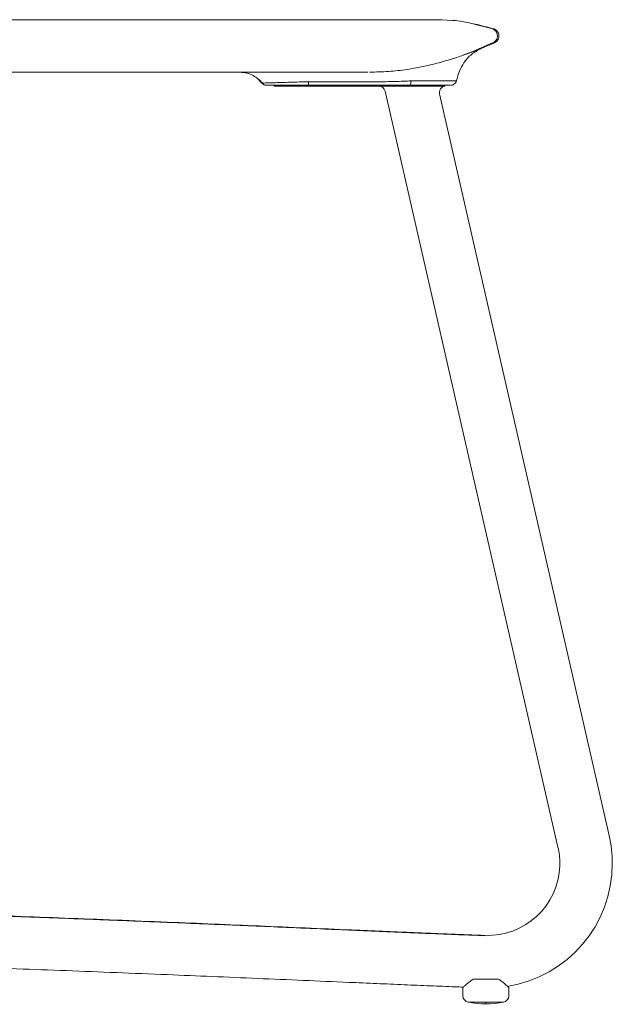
# Model space of a CAD drawing. Extents: x 6 to 143, y 738 to 839.
# Tile 9 of 9: x 125 to 143, y 809 to 839. Entities that reach past the tile are written whole.
import ezdxf

# ---------------------------------------------------------------- set-up
doc = ezdxf.new("R2010")
doc.units = 0
doc.header["$MEASUREMENT"] = 0
doc.layers.get('0').update_dxf_attribs({"lineweight": 0})

msp = doc.modelspace()

# ---------------------------------------------------------------- linework, layer by layer
at = {"color": 18, "lineweight": 9, "true_color": 0x000000}
for p, q in [((138.601, 838.836), (138.155, 838.868)), ((139.338, 837.985), (139.338, 837.985)), ((132.53, 837.074), (132.665, 836.936)), ((132.686, 836.936), (132.665, 836.936)), ((133.036, 836.868), (133.036, 836.845)), ((134.136, 836.845), (134.136, 836.868)), ((134.136, 836.845), (136.229, 836.845)), ((137.136, 836.845), (134.136, 836.845)), ((134.136, 836.845), (134.136, 836.845)), ((137.136, 836.845), (137.136, 836.868)), ((138.236, 836.845), (138.236, 836.868)), ((141.687, 813.633), (136.42, 836.69)), ((143.247, 813.99), (138.08, 836.604)), ((138.788, 809.105), (138.788, 809.36)), ((140.188, 809.105), (140.188, 809.36))]:
    msp.add_line(p, q, dxfattribs=at)
for points in [[(138.786, 837.783), (139.091, 837.899), (139.695, 838.16), (139.703, 838.163), (139.707, 838.165), (139.707, 838.165), (139.707, 838.165), (139.707, 838.165), (139.707, 838.165), (139.73, 838.177), (139.753, 838.192), (139.786, 838.223), (139.821, 838.276), (139.834, 838.311), (139.842, 838.359), (139.835, 838.426), (139.81, 838.487), (139.783, 838.524), (139.766, 838.54), (139.76, 838.546), (139.754, 838.551), (139.743, 838.559), (139.722, 838.574), (139.705, 838.584), (139.698, 838.587), (139.695, 838.589), (139.693, 838.589), (139.693, 838.59), (139.693, 838.59), (139.693, 838.59), (139.693, 838.59), (139.693, 838.59), (139.693, 838.59), (139.693, 838.59), (139.693, 838.59), (139.693, 838.59), (139.693, 838.59), (139.693, 838.59), (139.693, 838.59), (139.657, 838.599), (139.299, 838.692), (138.98, 838.771), (138.71, 838.822), (138.481, 838.851)], [(134.136, 836.845), (133.934, 836.845), (133.739, 836.845), (133.557, 836.845), (133.395, 836.845), (133.258, 836.845), (133.151, 836.845), (133.078, 836.845), (133.041, 836.845), (133.041, 836.845), (133.078, 836.845), (133.151, 836.845), (133.258, 836.845), (133.395, 836.845), (133.557, 836.845), (133.739, 836.845), (133.934, 836.845), (134.136, 836.845)], [(134.136, 836.845), (133.975, 836.845), (133.823, 836.845), (133.686, 836.845), (133.572, 836.845), (133.486, 836.845), (133.432, 836.845), (133.414, 836.845), (133.432, 836.845), (133.486, 836.845), (133.572, 836.845), (133.686, 836.845), (133.823, 836.845), (133.975, 836.845), (134.136, 836.845)], [(134.136, 836.845), (134.297, 836.845), (134.449, 836.845), (134.586, 836.845), (134.701, 836.845), (134.787, 836.845), (134.84, 836.845), (134.858, 836.845), (134.84, 836.845), (134.787, 836.845), (134.701, 836.845), (134.586, 836.845), (134.449, 836.845), (134.297, 836.845), (134.136, 836.845)], [(137.993, 836.845), (137.91, 836.845), (137.819, 836.845), (137.718, 836.845), (137.611, 836.845), (137.497, 836.845), (137.38, 836.845), (137.259, 836.845), (137.136, 836.845)], [(139.879, 809.61), (139.789, 809.61), (139.692, 809.61), (139.591, 809.61), (139.488, 809.61), (139.385, 809.61), (139.284, 809.61), (139.188, 809.61), (139.098, 809.61)], [(138.953, 808.908), (138.963, 808.908), (138.993, 808.908), (139.043, 808.908), (139.109, 808.908), (139.191, 808.908), (139.283, 808.908), (139.384, 808.908), (139.488, 808.908)], [(139.488, 808.908), (139.593, 808.908), (139.693, 808.908), (139.786, 808.908), (139.867, 808.908), (139.934, 808.908), (139.983, 808.908), (140.014, 808.908), (140.024, 808.908)], [(139.488, 808.908), (139.488, 808.897), (139.488, 808.887), (139.488, 808.879), (139.488, 808.872), (139.488, 808.867), (139.488, 808.863), (139.488, 808.861), (139.488, 808.86)]]:
    msp.add_lwpolyline(points, dxfattribs=at)
for points, knots in [([(81.622, 838.868), (81.632, 838.868), (81.643, 838.868), (81.676, 838.868), (81.71, 838.868), (81.766, 838.868), (81.839, 838.868), (81.912, 838.868), (82.001, 838.868), (82.107, 838.868), (82.214, 838.868), (82.338, 838.868), (82.478, 838.868), (82.618, 838.868), (82.775, 838.868), (82.946, 838.868), (83.118, 838.868), (83.305, 838.868), (83.506, 838.868), (83.708, 838.868), (83.924, 838.868), (84.152, 838.868), (84.382, 838.868), (84.624, 838.868), (84.878, 838.868), (85.198, 838.868), (85.537, 838.868), (85.893, 838.868), (86.25, 838.868), (86.623, 838.868), (87.011, 838.868), (87.402, 838.868), (87.808, 838.868), (88.224, 838.868), (88.642, 838.868), (89.071, 838.868), (89.511, 838.868), (89.951, 838.868), (90.401, 838.868), (90.862, 838.868), (91.281, 838.868), (91.708, 838.868), (92.144, 838.868), (92.579, 838.868), (93.022, 838.868), (93.473, 838.868), (93.923, 838.868), (94.38, 838.868), (94.847, 838.868), (95.309, 838.868), (95.779, 838.868), (96.259, 838.868), (96.736, 838.868), (97.223, 838.868), (97.719, 838.868), (98.212, 838.868), (98.715, 838.868), (99.226, 838.868), (99.735, 838.868), (100.252, 838.868), (100.778, 838.868), (101.257, 838.868), (101.744, 838.868), (102.236, 838.868), (102.727, 838.868), (103.224, 838.868), (103.726, 838.868), (104.227, 838.868), (104.732, 838.868), (105.242, 838.868), (105.751, 838.868), (106.263, 838.868), (106.779, 838.868), (107.294, 838.868), (107.811, 838.868), (108.33, 838.868), (108.849, 838.868), (109.369, 838.868), (109.888, 838.868), (110.385, 838.868), (110.881, 838.868), (111.376, 838.868), (111.871, 838.868), (112.366, 838.868), (112.857, 838.868), (113.35, 838.868), (113.84, 838.868), (114.326, 838.868), (114.814, 838.868), (115.298, 838.868), (115.777, 838.868), (116.258, 838.868), (116.734, 838.868), (117.204, 838.868), (117.677, 838.868), (118.144, 838.868), (118.605, 838.868), (119.067, 838.868), (119.524, 838.868), (119.974, 838.868), (120.426, 838.868), (120.872, 838.868), (121.31, 838.868), (121.864, 838.868), (122.407, 838.868), (122.94, 838.868), (123.475, 838.868), (123.999, 838.868), (124.512, 838.868), (125.029, 838.868), (125.535, 838.868), (126.032, 838.868), (126.532, 838.868), (127.022, 838.868), (127.503, 838.868), (127.983, 838.868), (128.454, 838.868), (128.915, 838.868), (129.334, 838.868), (129.744, 838.868), (130.146, 838.868), (130.547, 838.868), (130.94, 838.868), (131.324, 838.868), (131.707, 838.868), (132.081, 838.868), (132.444, 838.868), (132.804, 838.868), (133.153, 838.868), (133.489, 838.868), (133.823, 838.868), (134.144, 838.868), (134.451, 838.868), (134.757, 838.868), (135.048, 838.868), (135.323, 838.868), (135.597, 838.868), (135.854, 838.868), (136.094, 838.868), (136.313, 838.868), (136.517, 838.868), (136.705, 838.868), (136.892, 838.868), (137.063, 838.868), (137.217, 838.868), (137.37, 838.868), (137.506, 838.868), (137.623, 838.868), (137.739, 838.868), (137.837, 838.868), (137.917, 838.868), (137.997, 838.868), (138.059, 838.868), (138.095, 838.868), (138.132, 838.868), (138.144, 838.868), (138.155, 838.868)], [0, 0, 0, 0, 1, 1, 1, 2, 2, 2, 3, 3, 3, 4, 4, 4, 5, 5, 5, 6, 6, 6, 7, 7, 7, 8, 8, 8, 9, 9, 9, 10, 10, 10, 11, 11, 11, 12, 12, 12, 13, 13, 13, 14, 14, 14, 15, 15, 15, 16, 16, 16, 17, 17, 17, 18, 18, 18, 19, 19, 19, 20, 20, 20, 21, 21, 21, 22, 22, 22, 23, 23, 23, 24, 24, 24, 25, 25, 25, 26, 26, 26, 27, 27, 27, 28, 28, 28, 29, 29, 29, 30, 30, 30, 31, 31, 31, 32, 32, 32, 33, 33, 33, 34, 34, 34, 35, 35, 35, 36, 36, 36, 37, 37, 37, 38, 38, 38, 39, 39, 39, 40, 40, 40, 41, 41, 41, 42, 42, 42, 43, 43, 43, 44, 44, 44, 45, 45, 45, 46, 46, 46, 47, 47, 47, 48, 48, 48, 49, 49, 49, 50, 50, 50, 51, 51, 51, 52, 52, 52, 52]), ([(139.338, 837.985), (139.416, 838.019), (139.493, 838.052), (139.571, 838.086), (139.586, 838.093), (139.601, 838.099), (139.616, 838.106), (139.632, 838.112), (139.647, 838.119), (139.662, 838.126), (139.677, 838.132), (139.693, 838.139), (139.708, 838.145), (139.723, 838.152), (139.739, 838.158), (139.754, 838.165), (139.774, 838.175), (139.794, 838.187), (139.811, 838.201), (139.829, 838.217), (139.845, 838.235), (139.857, 838.256), (139.869, 838.276), (139.878, 838.299), (139.883, 838.322), (139.889, 838.344), (139.89, 838.367), (139.888, 838.39), (139.887, 838.412), (139.881, 838.435), (139.873, 838.456), (139.864, 838.478), (139.851, 838.498), (139.836, 838.517), (139.819, 838.537), (139.798, 838.554), (139.775, 838.567), (139.765, 838.573), (139.755, 838.578), (139.744, 838.582), (139.74, 838.584), (139.735, 838.585), (139.73, 838.587), (139.728, 838.587), (139.726, 838.588), (139.724, 838.588), (139.723, 838.589), (139.723, 838.589), (139.722, 838.589), (139.721, 838.589), (139.721, 838.589), (139.72, 838.589), (139.72, 838.589), (139.72, 838.589), (139.72, 838.59), (139.72, 838.59), (139.72, 838.59), (139.72, 838.59), (139.72, 838.59), (139.72, 838.59), (139.72, 838.59), (139.72, 838.59), (139.72, 838.59), (139.72, 838.59), (139.72, 838.59), (139.72, 838.59), (139.72, 838.59), (139.533, 838.637), (139.348, 838.694), (139.159, 838.732), (139.128, 838.738), (139.096, 838.744), (139.065, 838.75)], [0, 0, 0, 0, 1, 1, 1, 2, 2, 2, 3, 3, 3, 4, 4, 4, 5, 5, 5, 6, 6, 6, 7, 7, 7, 8, 8, 8, 9, 9, 9, 10, 10, 10, 11, 11, 11, 12, 12, 12, 13, 13, 13, 14, 14, 14, 15, 15, 15, 16, 16, 16, 17, 17, 17, 18, 18, 18, 19, 19, 19, 20, 20, 20, 21, 21, 21, 22, 22, 22, 23, 23, 23, 24, 24, 24, 24]), ([(135.946, 837.268), (136.138, 837.272), (136.329, 837.276), (136.521, 837.289), (136.712, 837.302), (136.903, 837.324), (137.093, 837.353), (137.188, 837.367), (137.282, 837.383), (137.377, 837.4), (137.471, 837.418), (137.565, 837.437), (137.657, 837.457), (137.75, 837.478), (137.841, 837.499), (137.93, 837.522), (138.019, 837.544), (138.106, 837.567), (138.19, 837.591), (138.274, 837.615), (138.356, 837.639), (138.433, 837.663), (138.511, 837.687), (138.585, 837.711), (138.655, 837.734), (138.725, 837.757), (138.791, 837.78), (138.852, 837.802), (138.913, 837.823), (138.97, 837.844), (139.02, 837.863), (139.071, 837.881), (139.117, 837.899), (139.156, 837.914), (139.196, 837.929), (139.229, 837.942), (139.256, 837.953), (139.284, 837.964), (139.305, 837.972), (139.318, 837.977), (139.33, 837.982), (139.334, 837.984), (139.338, 837.985)], [0, 0, 0, 0, 1, 1, 1, 2, 2, 2, 3, 3, 3, 4, 4, 4, 5, 5, 5, 6, 6, 6, 7, 7, 7, 8, 8, 8, 9, 9, 9, 10, 10, 10, 11, 11, 11, 12, 12, 12, 13, 13, 13, 14, 14, 14, 14]), ([(139.338, 837.985), (139.237, 837.932), (139.137, 837.878), (139.049, 837.808), (138.96, 837.737), (138.885, 837.649), (138.822, 837.555), (138.768, 837.475), (138.723, 837.39), (138.687, 837.302), (138.648, 837.205), (138.619, 837.104), (138.591, 837.002)], [0, 0, 0, 0, 1, 1, 1, 2, 2, 2, 3, 3, 3, 4, 4, 4, 4]), ([(135.888, 837.268), (135.836, 837.268), (135.784, 837.268), (135.715, 837.268), (135.623, 837.268), (135.5, 837.268), (135.361, 837.268), (135.22, 837.268), (135.063, 837.268), (134.887, 837.268), (134.71, 837.268), (134.513, 837.268), (134.3, 837.268), (134.085, 837.268), (133.853, 837.268), (133.606, 837.268), (133.356, 837.268), (133.091, 837.268), (132.813, 837.268), (132.531, 837.268), (132.236, 837.268), (131.928, 837.268), (131.586, 837.268), (131.228, 837.268), (130.858, 837.268), (130.48, 837.268), (130.088, 837.268), (129.686, 837.268), (129.283, 837.268), (128.869, 837.268), (128.445, 837.268), (128.02, 837.268), (127.586, 837.268), (127.142, 837.268), (126.698, 837.268), (126.244, 837.268), (125.781, 837.268), (125.319, 837.268), (124.847, 837.268), (124.366, 837.268), (123.893, 837.268), (123.411, 837.268), (122.918, 837.268), (122.434, 837.268), (121.938, 837.268), (121.433, 837.268), (120.933, 837.268), (120.424, 837.268), (119.904, 837.268), (119.391, 837.268), (118.868, 837.268), (118.335, 837.268), (117.921, 837.268), (117.502, 837.268), (117.077, 837.268), (116.657, 837.268), (116.231, 837.268), (115.801, 837.268), (115.374, 837.268), (114.943, 837.268), (114.508, 837.268), (114.076, 837.268), (113.641, 837.268), (113.203, 837.268), (112.767, 837.268), (112.328, 837.268), (111.888, 837.268)], [0, 0, 0, 0, 1, 1, 1, 2, 2, 2, 3, 3, 3, 4, 4, 4, 5, 5, 5, 6, 6, 6, 7, 7, 7, 8, 8, 8, 9, 9, 9, 10, 10, 10, 11, 11, 11, 12, 12, 12, 13, 13, 13, 14, 14, 14, 15, 15, 15, 16, 16, 16, 17, 17, 17, 18, 18, 18, 19, 19, 19, 20, 20, 20, 21, 21, 21, 22, 22, 22, 22]), ([(131.938, 837.268), (132.012, 837.264), (132.087, 837.26), (132.16, 837.247), (132.227, 837.235), (132.294, 837.215), (132.355, 837.185), (132.411, 837.157), (132.463, 837.122), (132.515, 837.086)], [0, 0, 0, 0, 1, 1, 1, 2, 2, 2, 3, 3, 3, 3]), ([(132.489, 837.107), (132.524, 837.08), (132.558, 837.054), (132.591, 837.025), (132.625, 836.994), (132.658, 836.96), (132.691, 836.926)], [0, 0, 0, 0, 1, 1, 1, 2, 2, 2, 2]), ([(132.665, 836.936), (132.675, 836.924), (132.685, 836.913), (132.697, 836.904), (132.704, 836.898), (132.712, 836.894), (132.72, 836.889), (132.73, 836.884), (132.74, 836.879), (132.751, 836.876), (132.768, 836.871), (132.786, 836.869), (132.803, 836.868)], [0, 0, 0, 0, 1, 1, 1, 2, 2, 2, 3, 3, 3, 4, 4, 4, 4]), ([(134.079, 836.975), (134.033, 836.974), (133.987, 836.974), (133.941, 836.973), (133.894, 836.971), (133.847, 836.97), (133.801, 836.968), (133.709, 836.965), (133.618, 836.962), (133.532, 836.96), (133.446, 836.957), (133.363, 836.955), (133.286, 836.952), (133.209, 836.95), (133.138, 836.948), (133.072, 836.946), (133.007, 836.944), (132.949, 836.943), (132.899, 836.942), (132.848, 836.94), (132.807, 836.939), (132.77, 836.938), (132.734, 836.937), (132.703, 836.937), (132.692, 836.936), (132.689, 836.936), (132.688, 836.936), (132.686, 836.936)], [0, 0, 0, 0, 1, 1, 1, 2, 2, 2, 3, 3, 3, 4, 4, 4, 5, 5, 5, 6, 6, 6, 7, 7, 7, 8, 8, 8, 9, 9, 9, 9]), ([(132.803, 836.868), (132.812, 836.868), (132.82, 836.868), (132.847, 836.868), (132.873, 836.868), (132.918, 836.868), (132.974, 836.868), (133.03, 836.868), (133.098, 836.868), (133.176, 836.868), (133.255, 836.868), (133.344, 836.868), (133.441, 836.868), (133.538, 836.868), (133.642, 836.868), (133.751, 836.868), (133.859, 836.868), (133.971, 836.868), (134.083, 836.868)], [0, 0, 0, 0, 1, 1, 1, 2, 2, 2, 3, 3, 3, 4, 4, 4, 5, 5, 5, 6, 6, 6, 6]), ([(134.137, 836.975), (134.126, 836.975), (134.116, 836.975), (134.105, 836.975), (134.096, 836.975), (134.087, 836.975), (134.079, 836.975)], [0, 0, 0, 0, 1, 1, 1, 2, 2, 2, 2]), ([(134.079, 836.975), (134.079, 836.958), (134.079, 836.942), (134.079, 836.927), (134.08, 836.912), (134.08, 836.9), (134.081, 836.89), (134.081, 836.883), (134.082, 836.877), (134.082, 836.873), (134.082, 836.87), (134.083, 836.869), (134.083, 836.868)], [0, 0, 0, 0, 1, 1, 1, 2, 2, 2, 3, 3, 3, 4, 4, 4, 4]), ([(134.083, 836.868), (134.357, 836.868), (134.632, 836.868), (134.906, 836.868), (135.18, 836.868), (135.454, 836.868), (135.728, 836.868), (136.159, 836.868), (136.59, 836.868), (137.021, 836.868)], [0, 0, 0, 0, 1, 1, 1, 2, 2, 2, 3, 3, 3, 3]), ([(134.258, 836.974), (134.236, 836.974), (134.214, 836.974), (134.191, 836.974), (134.173, 836.974), (134.155, 836.974), (134.137, 836.975)], [0, 0, 0, 0, 1, 1, 1, 2, 2, 2, 2]), ([(134.385, 836.973), (134.362, 836.974), (134.338, 836.974), (134.314, 836.974), (134.296, 836.974), (134.277, 836.974), (134.258, 836.974)], [0, 0, 0, 0, 1, 1, 1, 2, 2, 2, 2]), ([(134.639, 836.972), (134.591, 836.972), (134.544, 836.973), (134.497, 836.973), (134.46, 836.973), (134.422, 836.973), (134.385, 836.973)], [0, 0, 0, 0, 1, 1, 1, 2, 2, 2, 2]), ([(135.773, 836.97), (135.561, 836.97), (135.35, 836.97), (135.138, 836.97), (134.971, 836.971), (134.805, 836.971), (134.639, 836.972)], [0, 0, 0, 0, 1, 1, 1, 2, 2, 2, 2]), ([(135.899, 836.97), (135.876, 836.97), (135.852, 836.97), (135.829, 836.97), (135.81, 836.97), (135.792, 836.97), (135.773, 836.97)], [0, 0, 0, 0, 1, 1, 1, 2, 2, 2, 2]), ([(135.962, 836.97), (135.95, 836.97), (135.939, 836.97), (135.927, 836.97), (135.918, 836.97), (135.908, 836.97), (135.899, 836.97)], [0, 0, 0, 0, 1, 1, 1, 2, 2, 2, 2]), ([(136.903, 836.99), (136.727, 836.984), (136.552, 836.979), (136.376, 836.975), (136.238, 836.973), (136.1, 836.972), (135.962, 836.97)], [0, 0, 0, 0, 1, 1, 1, 2, 2, 2, 2]), ([(136.225, 836.845), (136.231, 836.845), (136.237, 836.845), (136.257, 836.845), (136.279, 836.845), (136.318, 836.845), (136.369, 836.845), (136.426, 836.845), (136.496, 836.845), (136.577, 836.845), (136.664, 836.845), (136.763, 836.845), (136.869, 836.845), (136.976, 836.845), (137.089, 836.845), (137.204, 836.845), (137.312, 836.845), (137.421, 836.845), (137.526, 836.845), (137.62, 836.845), (137.712, 836.845), (137.794, 836.845), (137.865, 836.845), (137.929, 836.845), (137.993, 836.845)], [0, 0, 0, 0, 1, 1, 1, 2, 2, 2, 3, 3, 3, 4, 4, 4, 5, 5, 5, 6, 6, 6, 7, 7, 7, 8, 8, 8, 8]), ([(136.965, 836.992), (136.953, 836.992), (136.941, 836.992), (136.93, 836.991), (136.921, 836.991), (136.912, 836.991), (136.903, 836.99)], [0, 0, 0, 0, 1, 1, 1, 2, 2, 2, 2]), ([(137.026, 836.995), (137.015, 836.994), (137.003, 836.994), (136.992, 836.993), (136.983, 836.993), (136.974, 836.993), (136.965, 836.992)], [0, 0, 0, 0, 1, 1, 1, 2, 2, 2, 2]), ([(137.021, 836.868), (137.052, 836.868), (137.084, 836.868), (137.116, 836.868), (137.141, 836.868), (137.165, 836.868), (137.19, 836.868)], [0, 0, 0, 0, 1, 1, 1, 2, 2, 2, 2]), ([(137.2, 837.001), (137.167, 837), (137.135, 836.998), (137.102, 836.997), (137.077, 836.996), (137.051, 836.996), (137.026, 836.995)], [0, 0, 0, 0, 1, 1, 1, 2, 2, 2, 2]), ([(137.2, 837.001), (137.199, 836.981), (137.199, 836.961), (137.198, 836.943), (137.198, 836.925), (137.197, 836.909), (137.196, 836.897), (137.195, 836.887), (137.194, 836.879), (137.193, 836.875), (137.192, 836.87), (137.191, 836.869), (137.19, 836.868)], [0, 0, 0, 0, 1, 1, 1, 2, 2, 2, 3, 3, 3, 4, 4, 4, 4]), ([(137.19, 836.868), (137.316, 836.868), (137.442, 836.868), (137.562, 836.868), (137.681, 836.868), (137.794, 836.868), (137.897, 836.868), (137.978, 836.868), (138.052, 836.868), (138.115, 836.868), (138.178, 836.868), (138.229, 836.868), (138.281, 836.868)], [0, 0, 0, 0, 1, 1, 1, 2, 2, 2, 3, 3, 3, 4, 4, 4, 4]), ([(138.432, 837.002), (138.365, 837.003), (138.298, 837.003), (138.214, 837.003), (138.13, 837.003), (138.03, 837.003), (137.921, 837.003), (137.812, 837.003), (137.696, 837.003), (137.573, 837.003), (137.452, 837.003), (137.326, 837.002), (137.2, 837.001)], [0, 0, 0, 0, 1, 1, 1, 2, 2, 2, 3, 3, 3, 4, 4, 4, 4]), ([(138.236, 836.845), (138.225, 836.845), (138.214, 836.845), (138.173, 836.845), (138.133, 836.845), (138.063, 836.845), (137.993, 836.845)], [0, 0, 0, 0, 1, 1, 1, 2, 2, 2, 2]), ([(138.08, 836.604), (138.077, 836.63), (138.074, 836.655), (138.078, 836.68), (138.08, 836.694), (138.083, 836.707), (138.088, 836.72), (138.093, 836.733), (138.1, 836.746), (138.107, 836.758), (138.115, 836.769), (138.124, 836.78), (138.134, 836.79), (138.143, 836.8), (138.154, 836.809), (138.166, 836.816), (138.187, 836.83), (138.212, 836.837), (138.236, 836.845)], [0, 0, 0, 0, 1, 1, 1, 2, 2, 2, 3, 3, 3, 4, 4, 4, 5, 5, 5, 6, 6, 6, 6]), ([(138.281, 836.868), (138.297, 836.868), (138.313, 836.868), (138.328, 836.868), (138.339, 836.868), (138.348, 836.868), (138.358, 836.868)], [0, 0, 0, 0, 1, 1, 1, 2, 2, 2, 2]), ([(138.358, 836.868), (138.369, 836.868), (138.38, 836.868), (138.388, 836.868), (138.395, 836.868), (138.4, 836.868), (138.405, 836.868)], [0, 0, 0, 0, 1, 1, 1, 2, 2, 2, 2]), ([(138.476, 836.878), (138.474, 836.877), (138.472, 836.876), (138.47, 836.875), (138.455, 836.868), (138.438, 836.868), (138.421, 836.868)], [0, 0, 0, 0, 1, 1, 1, 2, 2, 2, 2]), ([(138.52, 837.002), (138.506, 837.002), (138.492, 837.002), (138.475, 837.002), (138.462, 837.002), (138.447, 837.002), (138.432, 837.002)], [0, 0, 0, 0, 1, 1, 1, 2, 2, 2, 2]), ([(138.591, 837.002), (138.584, 836.982), (138.577, 836.962), (138.565, 836.944), (138.553, 836.925), (138.537, 836.909), (138.517, 836.897), (138.504, 836.889), (138.49, 836.883), (138.476, 836.878)], [0, 0, 0, 0, 1, 1, 1, 2, 2, 2, 3, 3, 3, 3]), ([(138.477, 836.877), (138.49, 836.883), (138.504, 836.889), (138.517, 836.897), (138.53, 836.904), (138.542, 836.914), (138.55, 836.926), (138.551, 836.928), (138.553, 836.931), (138.554, 836.933)], [0, 0, 0, 0, 1, 1, 1, 2, 2, 2, 3, 3, 3, 3]), ([(138.573, 837.002), (138.566, 837.002), (138.558, 837.002), (138.548, 837.002), (138.54, 837.002), (138.53, 837.002), (138.52, 837.002)], [0, 0, 0, 0, 1, 1, 1, 2, 2, 2, 2]), ([(138.591, 837.002), (138.59, 837.002), (138.589, 837.002), (138.585, 837.002), (138.582, 837.002), (138.578, 837.002), (138.573, 837.002)], [0, 0, 0, 0, 1, 1, 1, 2, 2, 2, 2]), ([(139.466, 810.945), (140.68, 810.902), (141.699, 811.852), (141.741, 813.067), (141.742, 813.092), (141.743, 813.118), (141.743, 813.143)], [0, 0, 0, 0, 1, 1, 1, 2, 2, 2, 2]), ([(117.888, 811.695), (118.352, 811.693), (118.815, 811.69), (119.278, 811.684), (119.769, 811.678), (120.26, 811.669), (120.751, 811.657), (121.254, 811.646), (121.757, 811.633), (122.261, 811.619), (122.77, 811.605), (123.279, 811.589), (123.787, 811.573), (124.298, 811.557), (124.809, 811.539), (125.32, 811.521), (125.833, 811.503), (126.346, 811.484), (126.858, 811.465), (127.374, 811.446), (127.89, 811.426), (128.406, 811.405), (128.927, 811.385), (129.447, 811.363), (129.968, 811.342), (130.899, 811.304), (131.83, 811.265), (132.761, 811.225), (133.696, 811.185), (134.631, 811.144), (135.567, 811.104), (135.772, 811.095), (135.978, 811.086), (136.184, 811.077), (136.385, 811.069), (136.587, 811.06), (136.789, 811.052), (136.986, 811.043), (137.183, 811.035), (137.38, 811.027), (137.57, 811.019), (137.76, 811.011), (137.95, 811.003), (138.13, 810.996), (138.311, 810.988), (138.492, 810.981), (138.662, 810.974), (138.831, 810.968), (139.001, 810.961), (139.156, 810.956), (139.311, 810.95), (139.466, 810.945)], [0, 0, 0, 0, 1, 1, 1, 2, 2, 2, 3, 3, 3, 4, 4, 4, 5, 5, 5, 6, 6, 6, 7, 7, 7, 8, 8, 8, 9, 9, 9, 10, 10, 10, 11, 11, 11, 12, 12, 12, 13, 13, 13, 14, 14, 14, 15, 15, 15, 16, 16, 16, 17, 17, 17, 17]), ([(139.466, 810.937), (139.276, 810.944), (139.087, 810.951), (138.898, 810.958), (138.695, 810.966), (138.492, 810.974), (138.29, 810.982), (138.08, 810.991), (137.871, 810.999), (137.661, 811.008), (137.449, 811.017), (137.237, 811.026), (137.025, 811.034), (136.814, 811.043), (136.603, 811.052), (136.392, 811.061), (136.184, 811.07), (135.976, 811.079), (135.769, 811.088), (135.566, 811.097), (135.363, 811.106), (135.16, 811.114), (134.964, 811.123), (134.767, 811.131), (134.571, 811.14), (134.184, 811.156), (133.796, 811.173), (133.409, 811.19), (133.057, 811.205), (132.706, 811.22), (132.354, 811.235), (132.039, 811.248), (131.725, 811.262), (131.41, 811.275), (131.161, 811.285), (130.911, 811.296), (130.662, 811.306), (130.442, 811.315), (130.222, 811.325), (130.002, 811.334), (129.804, 811.342), (129.605, 811.35), (129.407, 811.358), (129.215, 811.366), (129.023, 811.373), (128.831, 811.381), (128.644, 811.389), (128.458, 811.396), (128.272, 811.403), (128.091, 811.41), (127.911, 811.418), (127.73, 811.425), (127.464, 811.435), (127.199, 811.445), (126.934, 811.455), (126.68, 811.465), (126.427, 811.474), (126.174, 811.483), (125.923, 811.493), (125.672, 811.502), (125.422, 811.511), (125.169, 811.52), (124.916, 811.528), (124.663, 811.537), (124.407, 811.546), (124.151, 811.554), (123.895, 811.563), (123.721, 811.568), (123.547, 811.574), (123.373, 811.579), (123.159, 811.586), (122.944, 811.592), (122.73, 811.599), (122.475, 811.606), (122.221, 811.613), (121.966, 811.62), (121.673, 811.628), (121.38, 811.636), (121.087, 811.643), (120.759, 811.65), (120.43, 811.657), (120.101, 811.664), (119.741, 811.671), (119.382, 811.677), (119.022, 811.681), (118.644, 811.685), (118.266, 811.686), (117.888, 811.688)], [0, 0, 0, 0, 1, 1, 1, 2, 2, 2, 3, 3, 3, 4, 4, 4, 5, 5, 5, 6, 6, 6, 7, 7, 7, 8, 8, 8, 9, 9, 9, 10, 10, 10, 11, 11, 11, 12, 12, 12, 13, 13, 13, 14, 14, 14, 15, 15, 15, 16, 16, 16, 17, 17, 17, 18, 18, 18, 19, 19, 19, 20, 20, 20, 21, 21, 21, 22, 22, 22, 23, 23, 23, 24, 24, 24, 25, 25, 25, 26, 26, 26, 27, 27, 27, 28, 28, 28, 29, 29, 29, 29]), ([(117.888, 810.095), (118.339, 810.093), (118.79, 810.09), (119.241, 810.085), (119.722, 810.079), (120.203, 810.069), (120.684, 810.059), (121.179, 810.047), (121.674, 810.035), (122.168, 810.021), (122.67, 810.007), (123.171, 809.992), (123.672, 809.976), (124.176, 809.96), (124.68, 809.943), (125.184, 809.925), (125.69, 809.907), (126.195, 809.889), (126.701, 809.87), (127.211, 809.851), (127.72, 809.831), (128.229, 809.811), (128.743, 809.791), (129.257, 809.77), (129.771, 809.749), (130.691, 809.711), (131.61, 809.672), (132.529, 809.633), (133.455, 809.594), (134.382, 809.553), (135.308, 809.514), (135.593, 809.501), (135.879, 809.489), (136.164, 809.477), (136.442, 809.465), (136.721, 809.453), (136.999, 809.441), (137.266, 809.43), (137.533, 809.419), (137.801, 809.408), (138.051, 809.397), (138.302, 809.387), (138.553, 809.378), (138.635, 809.374), (138.716, 809.371), (138.798, 809.368)], [0, 0, 0, 0, 1, 1, 1, 2, 2, 2, 3, 3, 3, 4, 4, 4, 5, 5, 5, 6, 6, 6, 7, 7, 7, 8, 8, 8, 9, 9, 9, 10, 10, 10, 11, 11, 11, 12, 12, 12, 13, 13, 13, 14, 14, 14, 15, 15, 15, 15]), ([(139.098, 809.61), (139.056, 809.579), (139.014, 809.548), (138.977, 809.518), (138.939, 809.489), (138.907, 809.462), (138.879, 809.438), (138.85, 809.414), (138.827, 809.393), (138.812, 809.381), (138.798, 809.369), (138.793, 809.364), (138.788, 809.36)], [0, 0, 0, 0, 1, 1, 1, 2, 2, 2, 3, 3, 3, 4, 4, 4, 4]), ([(140.188, 809.36), (140.184, 809.364), (140.179, 809.369), (140.165, 809.381), (140.15, 809.393), (140.126, 809.414), (140.098, 809.438), (140.07, 809.461), (140.038, 809.489), (140.001, 809.518), (139.963, 809.547), (139.921, 809.579), (139.879, 809.61)], [0, 0, 0, 0, 1, 1, 1, 2, 2, 2, 3, 3, 3, 4, 4, 4, 4])]:
    msp.add_open_spline(points, degree=3, knots=knots, dxfattribs=at)
for points in [[(136.42, 836.69), (136.399, 836.781), (136.318, 836.845), (136.225, 836.845)], [(143.343, 813.143), (143.343, 813.428), (143.311, 813.712), (143.247, 813.99)], [(141.743, 813.143), (141.743, 813.308), (141.724, 813.472), (141.687, 813.633)], [(140.137, 809.39), (141.983, 809.682), (143.343, 811.274), (143.343, 813.143)], [(138.788, 809.105), (138.788, 809.008), (138.857, 808.926), (138.953, 808.908)], [(138.953, 808.908), (139.307, 808.844), (139.67, 808.844), (140.024, 808.908)], [(140.024, 808.908), (140.119, 808.926), (140.188, 809.008), (140.188, 809.105)]]:
    msp.add_open_spline(points, degree=3, dxfattribs=at)

doc.saveas('drawing.dxf')
